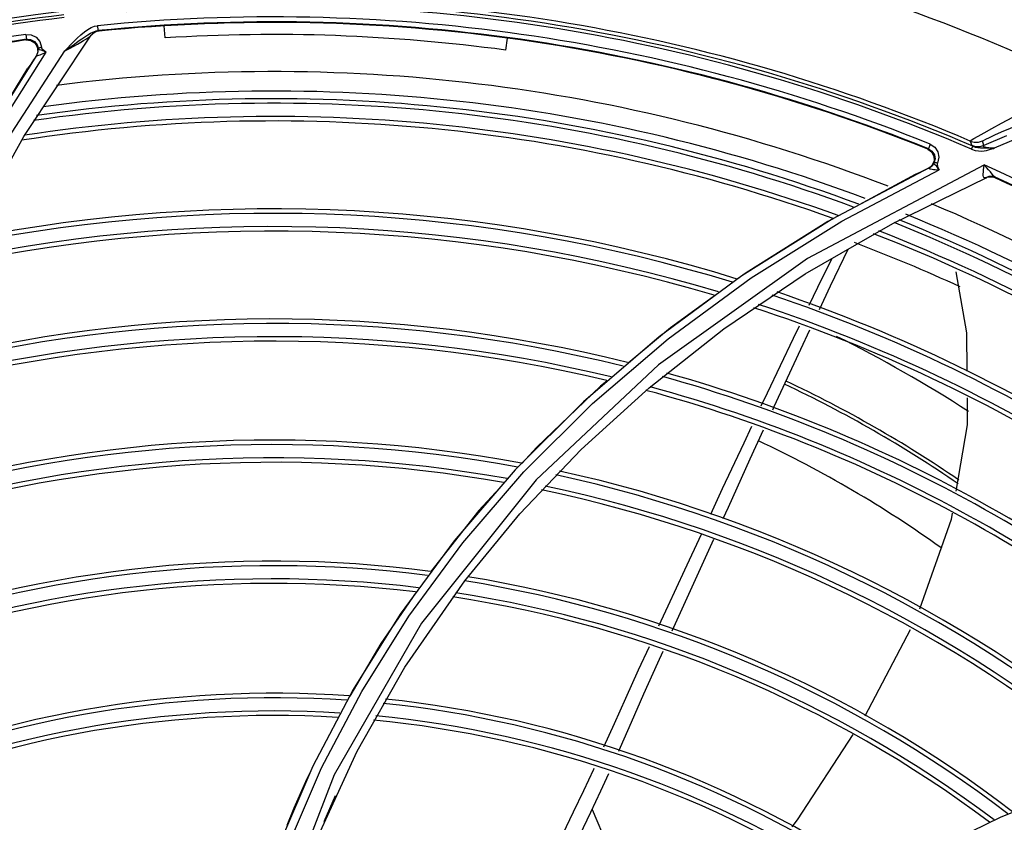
# Model space of a CAD drawing. Extents: x 40.7 to 137.4, y -250.8 to -221.5.
# Tile 120 of 256: x 56.5025 to 56.6118, y -230.4765 to -230.3875. Entities that reach past the tile are written whole.
import ezdxf

# ---------------------------------------------------------------- set-up
doc = ezdxf.new("R2010")
doc.units = 0
doc.header["$MEASUREMENT"] = 0
doc.layers.get('0').update_dxf_attribs({"linetype": 'CONTINUOUS'})

msp = doc.modelspace()

# ---------------------------------------------------------------- linework, layer by layer
at = {"color": 155}
for p, q in [((56.50320041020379, -230.3891768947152), (56.5037944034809, -230.3892091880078)), ((56.50320107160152, -230.389170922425), (56.50327889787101, -230.3897187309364)), ((56.51071781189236, -230.3890012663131), (56.51048005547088, -230.3892466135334)), ((56.51066890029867, -230.3890683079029), (56.51048845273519, -230.3892546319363)), ((56.51081847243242, -230.3882746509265), (56.51116711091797, -230.3882122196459)), ((56.51094597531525, -230.3888093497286), (56.51122244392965, -230.3887562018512)), ((56.51116717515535, -230.3882056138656), (56.5112224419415, -230.3887562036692)), ((56.51129698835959, -230.3888171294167), (56.51134586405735, -230.388750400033)), ((56.51866060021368, -230.3895609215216), (56.51858225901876, -230.3882262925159)), ((56.50297989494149, -230.4004821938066), (56.51048010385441, -230.3892465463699)), ((56.50322668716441, -230.3897948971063), (56.50375663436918, -230.389842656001)), ((56.5032788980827, -230.3897187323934), (56.5032267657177, -230.3897948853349)), ((56.51040167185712, -230.3893267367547), (56.51048015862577, -230.3892465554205)), ((56.55661213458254, -230.3895852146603), (56.55643873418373, -230.3909108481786)), ((56.49932866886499, -230.4008574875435), (56.5054881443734, -230.391157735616)), ((56.50129871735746, -230.4006614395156), (56.50753845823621, -230.3909903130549)), ((56.5045395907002, -230.391097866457), (56.50438506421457, -230.3915017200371)), ((56.50463873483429, -230.3908475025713), (56.50460609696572, -230.3907873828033)), ((56.50504351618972, -230.3908234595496), (56.50494654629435, -230.3905887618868)), ((56.5043815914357, -230.3915476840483), (56.50407531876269, -230.3919994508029)), ((56.50439370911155, -230.391537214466), (56.50440713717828, -230.3915101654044)), ((56.49973487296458, -230.3989663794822), (56.50344622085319, -230.3929374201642)), ((56.49659531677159, -230.4120157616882), (56.50297989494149, -230.4004821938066)), ((56.60800692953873, -230.4009979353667), (56.60817650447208, -230.4015103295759)), ((56.60953022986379, -230.4015063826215), (56.60935944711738, -230.4009928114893)), ((56.61202615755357, -230.4004183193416), (56.60953195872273, -230.4015055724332)), ((56.60329194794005, -230.4018967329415), (56.60372701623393, -230.4022030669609)), ((56.60337526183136, -230.401856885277), (56.60329203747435, -230.4018967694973)), ((56.60358176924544, -230.4013435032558), (56.60337524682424, -230.4018568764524)), ((56.60815450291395, -230.4018970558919), (56.60829415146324, -230.4015712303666)), ((56.61057981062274, -230.4018097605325), (56.61072154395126, -230.4017580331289)), ((56.61059392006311, -230.4017629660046), (56.61072730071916, -230.4017569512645)), ((56.60399022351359, -230.4034460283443), (56.60407427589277, -230.4033865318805)), ((56.60407427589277, -230.4033865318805), (56.60421592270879, -230.4033839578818)), ((56.60421592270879, -230.4033839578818), (56.60438813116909, -230.4034388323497)), ((56.60453859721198, -230.4027870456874), (56.6043818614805, -230.4034403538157)), ((56.60345661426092, -230.4039724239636), (56.59267389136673, -230.4096700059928)), ((56.59374868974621, -230.4098915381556), (56.60456648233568, -230.4042037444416)), ((56.60341573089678, -230.4039921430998), (56.60292460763, -230.4042302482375)), ((56.6037774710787, -230.403681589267), (56.60344173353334, -230.4039540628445)), ((56.60385259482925, -230.4036593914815), (56.60399020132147, -230.4034460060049)), ((56.60446089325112, -230.4039893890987), (56.60456648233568, -230.4042037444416)), ((56.61056182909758, -230.4048168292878), (56.61024876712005, -230.4044288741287)), ((56.60191081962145, -230.404727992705), (56.5956736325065, -230.4080781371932)), ((56.59940660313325, -230.4101281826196), (56.60984777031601, -230.4050485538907)), ((56.61007225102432, -230.4049448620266), (56.60970799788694, -230.4050856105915)), ((56.61017625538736, -230.4049549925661), (56.60984769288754, -230.4050485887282)), ((56.61010038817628, -230.404988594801), (56.60985087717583, -230.4050597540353)), ((56.61044195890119, -230.4049895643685), (56.61010038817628, -230.404988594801)), ((56.61076991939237, -230.4050851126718), (56.61044195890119, -230.4049895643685)), ((56.61076991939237, -230.4050851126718), (56.61084561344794, -230.4050517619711)), ((56.61084149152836, -230.4050486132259), (56.61078995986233, -230.4050215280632)), ((56.61084561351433, -230.4050517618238), (56.61084149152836, -230.4050486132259)), ((56.59267389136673, -230.4096700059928), (56.58267573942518, -230.4159383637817)), ((56.59281432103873, -230.4096139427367), (56.59221116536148, -230.4099379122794)), ((56.58967957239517, -230.4157409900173), (56.59940660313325, -230.4101281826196)), ((56.58267573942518, -230.4159383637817), (56.57348046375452, -230.4227047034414)), ((56.5806606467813, -230.4218376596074), (56.58967957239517, -230.4157409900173)), ((56.57236795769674, -230.4283536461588), (56.5806606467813, -230.4218376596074)), ((56.57348046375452, -230.4227047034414), (56.56509494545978, -230.4299003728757)), ((56.56608381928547, -230.4301188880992), (56.574494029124, -230.4229197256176)), ((56.56482863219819, -230.4352081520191), (56.57236795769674, -230.4283536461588)), ((56.56771310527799, -230.4275731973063), (56.56699926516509, -230.4281684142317)), ((56.56509494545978, -230.4299003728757), (56.55751470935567, -230.4374648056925)), ((56.55848718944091, -230.4376865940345), (56.56608381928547, -230.4301188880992)), ((56.5580242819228, -230.4423543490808), (56.56482863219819, -230.4352081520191)), ((56.55751470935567, -230.4374648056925), (56.55073266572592, -230.4453404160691)), ((56.55169794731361, -230.4455617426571), (56.55848718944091, -230.4376865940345)), ((56.55983660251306, -230.4385756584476), (56.5471057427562, -230.4544535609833)), ((56.55192378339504, -230.4497674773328), (56.5580242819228, -230.4423543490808)), ((56.54570453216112, -230.4536894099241), (56.55169794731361, -230.4455617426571)), ((56.5749394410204, -230.4553102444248), (56.57954819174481, -230.445156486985)), ((56.54527193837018, -230.4593497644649), (56.55192378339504, -230.4497674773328)), ((56.5471057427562, -230.4544535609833), (56.53743379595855, -230.4712773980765)), ((56.60134158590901, -230.4551823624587), (56.59632087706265, -230.46479033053)), ((56.53997122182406, -230.4686524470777), (56.54527193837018, -230.4593497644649)), ((56.53952163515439, -230.4618110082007), (56.53506373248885, -230.4703119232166)), ((56.53529650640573, -230.478903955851), (56.53997122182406, -230.4686524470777)), ((56.53506373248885, -230.4703119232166), (56.53134814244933, -230.47893705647)), ((56.53233195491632, -230.4791324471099), (56.53603967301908, -230.4705142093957)), ((56.53470292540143, -230.4711494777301), (56.53424531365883, -230.4720642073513)), ((56.53743379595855, -230.4712773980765), (56.53094337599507, -230.4880631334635)), ((56.61135706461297, -230.4759693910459), (56.62029878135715, -230.4723847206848)), ((56.53630926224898, -230.4764537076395), (56.53759063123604, -230.473555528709)), ((56.56605743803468, -230.4751212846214), (56.56939153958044, -230.4829910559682)), ((56.60291758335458, -230.480075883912), (56.61135706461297, -230.4759693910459))]:
    msp.add_line(p, q, dxfattribs=at)
for points in [[(56.5037944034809, -230.3892091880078), (56.50435442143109, -230.3894809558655), (56.50475559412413, -230.3899446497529), (56.50494654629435, -230.3905887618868)], [(56.50892581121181, -230.3895905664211), (56.50932448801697, -230.3892198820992), (56.50970841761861, -230.3888966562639), (56.51008470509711, -230.3886254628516)], [(56.50903898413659, -230.3899388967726), (56.50942131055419, -230.389668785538), (56.50976687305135, -230.3894311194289), (56.51008459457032, -230.3892243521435), (56.51038181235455, -230.3890495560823), (56.51066654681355, -230.3889095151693), (56.51094597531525, -230.3888093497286)], [(56.51008470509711, -230.3886254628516), (56.51045524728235, -230.3884155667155), (56.51081847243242, -230.3882746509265)], [(56.51129698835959, -230.3888171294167), (56.51096519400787, -230.3888983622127), (56.51066890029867, -230.3890683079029)], [(56.51134586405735, -230.388750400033), (56.51101410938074, -230.3888314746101), (56.51071781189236, -230.3890012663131)], [(56.51134586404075, -230.3887503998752), (56.51133149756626, -230.3887495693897), (56.511288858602, -230.3887516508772), (56.51122244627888, -230.3887562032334)], [(56.5032788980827, -230.3897187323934), (56.50374529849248, -230.3897467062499), (56.50417288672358, -230.3899621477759), (56.50446966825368, -230.390316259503), (56.5046060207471, -230.3907873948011)], [(56.50375663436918, -230.389842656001), (56.50420830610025, -230.390120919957), (56.50448826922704, -230.3905697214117), (56.5045395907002, -230.391097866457)], [(56.50753845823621, -230.3909903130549), (56.50850338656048, -230.3900079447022), (56.50892581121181, -230.3895905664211)], [(56.50753877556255, -230.3909832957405), (56.50811591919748, -230.3905916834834), (56.50860894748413, -230.3902448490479), (56.50903898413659, -230.3899388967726)], [(56.50753885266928, -230.3909833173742), (56.50804925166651, -230.3907302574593), (56.50852272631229, -230.3904819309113), (56.50894486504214, -230.3902471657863), (56.50931354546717, -230.3900382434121), (56.50962630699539, -230.3898597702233), (56.50988400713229, -230.389698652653), (56.51009775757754, -230.3895550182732), (56.51027132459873, -230.3894305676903), (56.51040167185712, -230.3893267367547)], [(56.5054886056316, -230.3911509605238), (56.50527791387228, -230.3912504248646), (56.50508408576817, -230.3913383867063), (56.5049077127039, -230.391414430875), (56.50475172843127, -230.3914769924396), (56.50461930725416, -230.3915245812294), (56.50451172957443, -230.3915557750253), (56.50443626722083, -230.3915673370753), (56.50439893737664, -230.3915590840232), (56.50439370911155, -230.391537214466)], [(56.50440713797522, -230.3915101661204), (56.50452618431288, -230.3912858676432), (56.50459355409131, -230.3910410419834), (56.5046060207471, -230.3907873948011)], [(56.50460609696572, -230.3907873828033), (56.50464914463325, -230.3906938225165), (56.50477051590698, -230.3906207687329), (56.50494705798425, -230.3905821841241)], [(56.5054886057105, -230.3911509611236), (56.50527478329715, -230.3910754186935), (56.50508278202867, -230.3910000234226), (56.50491197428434, -230.3909223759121), (56.50474612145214, -230.3908847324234), (56.50463873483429, -230.3908475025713)], [(56.5054881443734, -230.391157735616), (56.50526570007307, -230.3910157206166), (56.50504351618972, -230.3908234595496)], [(56.50440713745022, -230.3915101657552), (56.49828006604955, -230.4012121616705), (56.49300618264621, -230.4110086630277)], [(56.50407531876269, -230.3919994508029), (56.50376339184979, -230.3924628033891), (56.50344619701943, -230.3929374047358)], [(56.6095584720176, -230.4000737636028), (56.61041309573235, -230.3996017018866), (56.61147442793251, -230.3990292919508), (56.61275480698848, -230.3983568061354), (56.61425435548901, -230.3975900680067), (56.61595938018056, -230.3967442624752), (56.61783771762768, -230.395842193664), (56.61984802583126, -230.3949095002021)], [(56.61072726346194, -230.4003270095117), (56.61149559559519, -230.3999839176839), (56.61246415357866, -230.3995632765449), (56.61365468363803, -230.3990608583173), (56.6150692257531, -230.3984821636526), (56.61669659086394, -230.3978388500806)], [(56.60800692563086, -230.4009979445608), (56.60813169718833, -230.4009073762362), (56.60842662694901, -230.4007254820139), (56.60889912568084, -230.4004478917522), (56.6095584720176, -230.4000737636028)], [(56.61072154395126, -230.4017580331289), (56.61305626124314, -230.4007456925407), (56.61540429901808, -230.3997675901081)], [(56.60800692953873, -230.4009979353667), (56.60844798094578, -230.401119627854), (56.60891018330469, -230.4011191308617), (56.60935944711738, -230.4009928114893)], [(56.60935942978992, -230.4009927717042), (56.60946806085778, -230.4009264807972), (56.60972429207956, -230.4007959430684), (56.6101401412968, -230.4005971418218), (56.61072726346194, -230.4003270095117)], [(56.60337526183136, -230.401856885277), (56.60376494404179, -230.40211407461), (56.60402777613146, -230.4025147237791), (56.60410770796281, -230.402970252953), (56.60399020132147, -230.4034460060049)], [(56.60357567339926, -230.4013446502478), (56.60407394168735, -230.4016695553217), (56.60442303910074, -230.4021848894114), (56.60453859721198, -230.4027870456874)], [(56.60372701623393, -230.4022030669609), (56.60397904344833, -230.4026698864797), (56.60399709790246, -230.403198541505), (56.6037774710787, -230.403681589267)], [(56.60814840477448, -230.4018982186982), (56.60856192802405, -230.4020349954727), (56.60893764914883, -230.4021012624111), (56.60927378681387, -230.4021127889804), (56.60956808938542, -230.4020858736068), (56.60982262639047, -230.402036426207), (56.61004490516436, -230.4019780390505), (56.61024232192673, -230.4019187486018), (56.61041948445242, -230.401862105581), (56.61057981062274, -230.4018097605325)], [(56.60829440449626, -230.4015713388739), (56.60822994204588, -230.4015403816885), (56.60819072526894, -230.4015200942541), (56.60817649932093, -230.4015103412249)], [(56.60953022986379, -230.4015063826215), (56.6090862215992, -230.4016315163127), (56.60862309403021, -230.4016331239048), (56.60817650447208, -230.4015103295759)], [(56.60829416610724, -230.4015711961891), (56.60856031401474, -230.4016658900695), (56.60885888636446, -230.4017298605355), (56.60915269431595, -230.40175715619), (56.60941362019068, -230.4017627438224), (56.60964990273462, -230.4017636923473), (56.61008873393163, -230.4017666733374)], [(56.60953203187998, -230.4015057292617), (56.60948244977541, -230.4015366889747), (56.60946374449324, -230.4015677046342), (56.6094786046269, -230.4015977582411), (56.60952905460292, -230.4016268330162), (56.60961818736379, -230.40165462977), (56.60974393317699, -230.4016799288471), (56.60989918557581, -230.4017018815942), (56.61007692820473, -230.4017201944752), (56.61027465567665, -230.4017353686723), (56.61049147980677, -230.4017476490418), (56.61072726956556, -230.4017570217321)], [(56.61008873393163, -230.4017666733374), (56.61027874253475, -230.4017662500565), (56.61059392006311, -230.4017629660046)], [(56.6095378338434, -230.4036588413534), (56.58993759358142, -230.4140206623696), (56.57342685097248, -230.4258327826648), (56.55983660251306, -230.4385756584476)], [(56.60292460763, -230.4042302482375), (56.60242279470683, -230.4044755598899), (56.60191079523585, -230.4047279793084)], [(56.6034569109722, -230.4039727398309), (56.60343124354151, -230.4039892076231), (56.60342420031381, -230.4040104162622), (56.60345187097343, -230.4040357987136), (56.60352488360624, -230.4040643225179), (56.60363591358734, -230.4040919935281), (56.60377357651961, -230.4041166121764), (56.60393857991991, -230.4041398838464)], [(56.60345663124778, -230.403972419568), (56.60367184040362, -230.4038377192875), (56.60385259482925, -230.4036593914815)], [(56.60393857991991, -230.4041398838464), (56.60412927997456, -230.4041624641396), (56.60434091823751, -230.404183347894), (56.60457305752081, -230.4042022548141)], [(56.60399020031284, -230.4034460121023), (56.60398499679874, -230.4035139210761), (56.60406657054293, -230.4036030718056)], [(56.60406657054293, -230.4036030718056), (56.60419032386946, -230.4037179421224), (56.60430050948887, -230.4038730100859), (56.60442713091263, -230.4040318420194), (56.60457279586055, -230.4042020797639)], [(56.6043818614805, -230.4034403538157), (56.60435126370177, -230.4035088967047), (56.60433836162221, -230.4035766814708), (56.60434628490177, -230.4036468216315), (56.60436243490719, -230.4037217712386), (56.60438717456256, -230.4038050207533), (56.60441970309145, -230.4038937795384), (56.60446089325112, -230.4039893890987)], [(56.60970799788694, -230.4050856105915), (56.60960680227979, -230.4050861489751), (56.60953413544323, -230.4050419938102), (56.60948402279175, -230.4049553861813), (56.60946175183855, -230.4048241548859), (56.60945753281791, -230.4046542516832), (56.60947119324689, -230.4044443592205)], [(56.60947119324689, -230.4044443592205), (56.60949634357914, -230.4042013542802), (56.60951679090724, -230.4039330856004), (56.60954372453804, -230.4036574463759)], [(56.61024876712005, -230.4044288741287), (56.61004853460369, -230.4041909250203), (56.60981525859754, -230.4039321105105), (56.60954372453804, -230.4036574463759)], [(56.60970758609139, -230.4050846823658), (56.60976286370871, -230.4050740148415), (56.60981003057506, -230.4050621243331), (56.60984781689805, -230.4050485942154)], [(56.61078995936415, -230.4050215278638), (56.61045428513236, -230.4049283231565), (56.61007225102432, -230.4049448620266)], [(56.61084561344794, -230.4050517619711), (56.61051775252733, -230.4049560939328), (56.61017625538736, -230.4049549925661)], [(56.61078995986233, -230.4050215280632), (56.61068129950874, -230.4049459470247), (56.61056182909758, -230.4048168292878)], [(56.574494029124, -230.4229197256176), (56.58371801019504, -230.4161542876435), (56.59374868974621, -230.4098915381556)], [(56.59221116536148, -230.4099379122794), (56.58315000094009, -230.4156170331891), (56.58216523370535, -230.4163309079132)], [(56.59127317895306, -230.4196645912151), (56.59250291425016, -230.4170444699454), (56.59446161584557, -230.412981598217)], [(56.59014970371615, -230.4192040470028), (56.59159688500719, -230.4162044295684), (56.59268535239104, -230.4140065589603)], [(56.60643155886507, -230.415498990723), (56.60760035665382, -230.4222564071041), (56.60763185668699, -230.4265348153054)], [(56.5796288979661, -230.418169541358), (56.57474382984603, -230.421710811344), (56.57003732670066, -230.4256352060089)], [(56.58482297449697, -230.4303783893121), (56.58551043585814, -230.4289170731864), (56.58838384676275, -230.4228641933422), (56.58904880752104, -230.4214859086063)], [(56.58608845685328, -230.4308190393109), (56.58626115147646, -230.4304421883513), (56.58920313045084, -230.4240751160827), (56.59020319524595, -230.4219443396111)], [(56.56699926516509, -230.4281684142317), (56.55991769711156, -230.4349414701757), (56.55824843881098, -230.4367722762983)], [(56.60765341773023, -230.4294632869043), (56.60767553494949, -230.432467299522), (56.60641784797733, -230.4398190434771)], [(56.57921084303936, -230.4423712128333), (56.58052740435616, -230.4395413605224), (56.58290775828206, -230.4344495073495), (56.58377723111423, -230.4326012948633)], [(56.58059970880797, -230.4428396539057), (56.5811706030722, -230.4415817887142), (56.58359803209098, -230.4362535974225), (56.58507219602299, -230.4330367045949)], [(56.55628233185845, -230.4389286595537), (56.55349751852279, -230.4419829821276), (56.54814463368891, -230.4487302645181)], [(56.60599659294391, -230.4422814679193), (56.60587944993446, -230.4429662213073), (56.60238325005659, -230.4529185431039)], [(56.57345030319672, -230.4547744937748), (56.57448016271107, -230.4525532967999), (56.57633489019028, -230.448561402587), (56.57817793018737, -230.4445920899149)], [(56.55073266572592, -230.4453404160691), (56.54473931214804, -230.4534724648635), (56.53952163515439, -230.4618110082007)], [(56.54651215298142, -230.4510262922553), (56.54261036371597, -230.4567066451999), (56.53915907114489, -230.4625576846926)], [(56.53603967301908, -230.4705142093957), (56.54049123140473, -230.4620207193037), (56.54570453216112, -230.4536894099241)], [(56.56736236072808, -230.4681663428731), (56.56851956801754, -230.4655964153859), (56.56979106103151, -230.4627666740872), (56.57120255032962, -230.4596528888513), (56.57240292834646, -230.4570405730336)], [(56.56901314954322, -230.4686544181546), (56.56921051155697, -230.4682108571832), (56.57043334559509, -230.4654265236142), (56.57180862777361, -230.4622946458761), (56.5733451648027, -230.458842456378), (56.57391981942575, -230.4575692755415)], [(56.594999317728, -230.4668145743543), (56.58881688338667, -230.4762698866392), (56.58820553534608, -230.4770570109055)], [(56.56001757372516, -230.4836280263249), (56.56147679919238, -230.4805551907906), (56.56278539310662, -230.4778619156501), (56.56398578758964, -230.4753935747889), (56.56511842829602, -230.4730299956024), (56.56622509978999, -230.4706607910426), (56.5662739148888, -230.4705537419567)], [(56.56267851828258, -230.4821983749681), (56.56334176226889, -230.4807877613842), (56.56469604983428, -230.4779685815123), (56.56591004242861, -230.475434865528), (56.56702298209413, -230.4730671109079), (56.56790686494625, -230.471130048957)], [(56.53424525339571, -230.4720641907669), (56.53295572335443, -230.4749807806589), (56.53216426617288, -230.4768966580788)]]:
    msp.add_lwpolyline(points, dxfattribs=at)
for centre, radius, start, end in [((56.53067698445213, -230.5825701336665), 0.2083655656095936, 64.4462073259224, 91.47960150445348), ((56.53067698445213, -230.5825701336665), 0.2083655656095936, 97.271317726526, 119.3673597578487), ((56.53067698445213, -230.5825701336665), 0.1969391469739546, 66.78897286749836, 94.76588463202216), ((56.53067698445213, -230.5825701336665), 0.1973534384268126, 66.93128695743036, 93.9473339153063), ((56.53067698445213, -230.5825701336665), 0.1969382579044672, 96.7811018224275, 121.9000886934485), ((56.53067698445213, -230.5825701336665), 0.1973534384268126, 96.93128696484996, 121.0897270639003), ((56.53067698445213, -230.5825701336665), 0.1965825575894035, 66.79053304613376, 94.76597793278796), ((56.53067698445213, -230.5825701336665), 0.1966398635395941, 96.78157312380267, 121.8989145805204), ((56.53067698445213, -230.5825701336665), 0.1953388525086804, 68.08734185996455, 95.7322151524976), ((56.53067698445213, -230.5825701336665), 0.1947878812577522, 68.0858086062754, 95.73200160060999), ((56.53067698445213, -230.5825701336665), 0.1947198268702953, 68.09839917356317, 95.71196872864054), ((56.53067698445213, -230.5825701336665), 0.1953377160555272, 98.08624708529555, 122.8372545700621), ((56.5306698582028, -230.5827695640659), 0.1935815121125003, 82.3502849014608, 93.55675454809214), ((56.53067698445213, -230.5825701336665), 0.1947878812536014, 98.08580860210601, 122.8387358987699), ((56.53067698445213, -230.5825701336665), 0.1947198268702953, 98.09839917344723, 122.8198393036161), ((56.53067698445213, -230.5825701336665), 0.1892692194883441, 68.87454012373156, 97.3066242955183), ((56.53067698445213, -230.5825701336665), 0.1871111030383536, 69.4505119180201, 97.84848650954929), ((56.53067698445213, -230.5825701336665), 0.1857594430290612, 69.7225194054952, 98.23659648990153), ((56.53067698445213, -230.5825701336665), 0.186260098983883, 69.58963827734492, 98.10550360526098), ((56.53067698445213, -230.5825701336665), 0.1837938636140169, 70.24333012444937, 98.75024427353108), ((56.53067698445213, -230.5825701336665), 0.1842944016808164, 70.1108522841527, 98.6196116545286), ((56.53067698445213, -230.5825701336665), 0.1955233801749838, 48.0060445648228, 66.2129858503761), ((56.53067698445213, -230.5825701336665), 0.1947198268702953, 38.09839916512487, 65.71196872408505), ((56.53067698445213, -230.5825701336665), 0.1947860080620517, 38.08630840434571, 65.71428740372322), ((56.53067698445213, -230.5825701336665), 0.174051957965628, 72.8005442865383, 101.2683695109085), ((56.53067698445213, -230.5825701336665), 0.1892692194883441, 38.83001368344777, 67.29899980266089), ((56.53067698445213, -230.5825701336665), 0.1735513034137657, 72.93079993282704, 101.3964415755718), ((56.53067698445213, -230.5825701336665), 0.186260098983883, 39.58963827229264, 68.10550359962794), ((56.53067698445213, -230.5825701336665), 0.1871111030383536, 39.40643881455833, 67.97252857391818), ((56.53067698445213, -230.5825701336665), 0.1715857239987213, 73.44118257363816, 101.8980705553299), ((56.53067698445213, -230.5825701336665), 0.1720862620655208, 73.31137830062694, 101.7705226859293), ((56.53067698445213, -230.5825701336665), 0.1842944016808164, 40.11085229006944, 68.61961165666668), ((56.53067698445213, -230.5825701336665), 0.1857594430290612, 39.72251940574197, 68.23659648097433), ((56.53067698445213, -230.5825701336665), 0.1837938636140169, 40.24333012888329, 68.75024427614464), ((56.53067698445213, -230.5825701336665), 0.182110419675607, 65.25807559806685, 69.25632457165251), ((56.53067698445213, -230.5825701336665), 0.1735513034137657, 42.93079993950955, 71.3964415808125), ((56.53067698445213, -230.5825701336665), 0.174051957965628, 42.80054428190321, 71.26836951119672), ((56.53067698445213, -230.5825701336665), 0.1715857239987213, 43.44118256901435, 71.89807055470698), ((56.53067698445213, -230.5825701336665), 0.1720862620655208, 43.31137830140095, 71.77052268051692), ((56.53067698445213, -230.5825701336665), 0.1618438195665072, 75.94367632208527, 104.3526378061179), ((56.53067698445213, -230.5825701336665), 0.16134316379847, 76.07097530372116, 104.4772513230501), ((56.53067698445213, -230.5825701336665), 0.1598781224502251, 76.44281136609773, 104.8410937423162), ((56.52907981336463, -230.5520942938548), 0.1444390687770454, 56.9723696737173, 63.65440448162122), ((56.53067698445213, -230.5825701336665), 0.1593775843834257, 76.56959761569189, 104.9651029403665), ((56.53067698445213, -230.5825701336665), 0.16134316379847, 46.07097530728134, 74.47725132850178), ((56.53067698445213, -230.5825701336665), 0.1618438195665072, 45.94367632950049, 74.35263781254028), ((56.53067698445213, -230.5825701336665), 0.1598781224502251, 46.44281136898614, 74.84109374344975), ((56.52907981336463, -230.5520942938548), 0.1371501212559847, 55.53646992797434, 64.82790888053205), ((56.52907981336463, -230.5520942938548), 0.1375331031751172, 55.61030808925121, 64.82891856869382), ((56.53067698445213, -230.5825701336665), 0.1593775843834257, 46.5695976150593, 74.96510293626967), ((56.53067698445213, -230.5825701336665), 0.147914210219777, 79.4355797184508, 107.7602932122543), ((56.53067698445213, -230.5825701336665), 0.1484148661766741, 79.31201704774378, 107.6401345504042), ((56.52907981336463, -230.5520942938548), 0.1302441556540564, 54.42662423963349, 64.80390839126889), ((56.53067698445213, -230.5825701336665), 0.1464491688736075, 79.79635647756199, 108.1109297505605), ((56.53067698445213, -230.5825701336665), 0.145948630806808, 79.91932144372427, 108.2303683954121), ((56.53067698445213, -230.5825701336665), 0.147914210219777, 49.43557972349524, 77.76029321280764), ((56.53067698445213, -230.5825701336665), 0.1484148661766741, 49.31201705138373, 77.64013455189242), ((56.53067698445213, -230.5825701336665), 0.1464491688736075, 49.79635647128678, 78.1109297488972), ((56.53067698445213, -230.5825701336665), 0.145948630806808, 49.91932144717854, 78.23036839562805), ((56.53067698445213, -230.5825701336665), 0.1344852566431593, 82.69120008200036, 110.911855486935), ((56.53067698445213, -230.5825701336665), 0.1349859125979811, 82.57203353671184, 110.7970522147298), ((56.53067698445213, -230.5825701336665), 0.1325196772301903, 83.15739799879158, 111.3604927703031), ((56.53067698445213, -230.5825701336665), 0.1330202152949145, 83.03894360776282, 111.2465731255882), ((56.53067698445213, -230.5825701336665), 0.1344852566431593, 52.69120008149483, 80.91186813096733), ((56.53067698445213, -230.5825701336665), 0.1349859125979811, 52.57203353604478, 80.79705221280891), ((56.53067698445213, -230.5825701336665), 0.1330202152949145, 53.03894360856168, 81.24657312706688), ((56.53067698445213, -230.5825701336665), 0.1325196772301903, 53.15739800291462, 81.36049276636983), ((56.53067698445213, -230.5825701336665), 0.1203361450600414, 85.98047436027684, 114.0582138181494), ((56.53067698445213, -230.5825701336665), 0.1198354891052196, 86.09380462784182, 114.1657089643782), ((56.53067698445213, -230.5825701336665), 0.1198354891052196, 56.09380462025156, 84.16570896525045), ((56.53067698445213, -230.5825701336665), 0.1203361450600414, 55.98047435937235, 84.0582138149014), ((56.53067698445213, -230.5825701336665), 0.1183704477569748, 86.42420849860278, 114.4786858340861), ((56.53067698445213, -230.5825701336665), 0.1178699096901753, 86.5366480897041, 114.5850491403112), ((56.53067698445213, -230.5825701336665), 0.1178699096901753, 56.53664808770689, 84.58504913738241), ((56.53067698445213, -230.5825701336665), 0.1183704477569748, 56.42420850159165, 84.47868583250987)]:
    msp.add_arc(centre, radius, start, end, dxfattribs=at)

doc.saveas('drawing.dxf')
